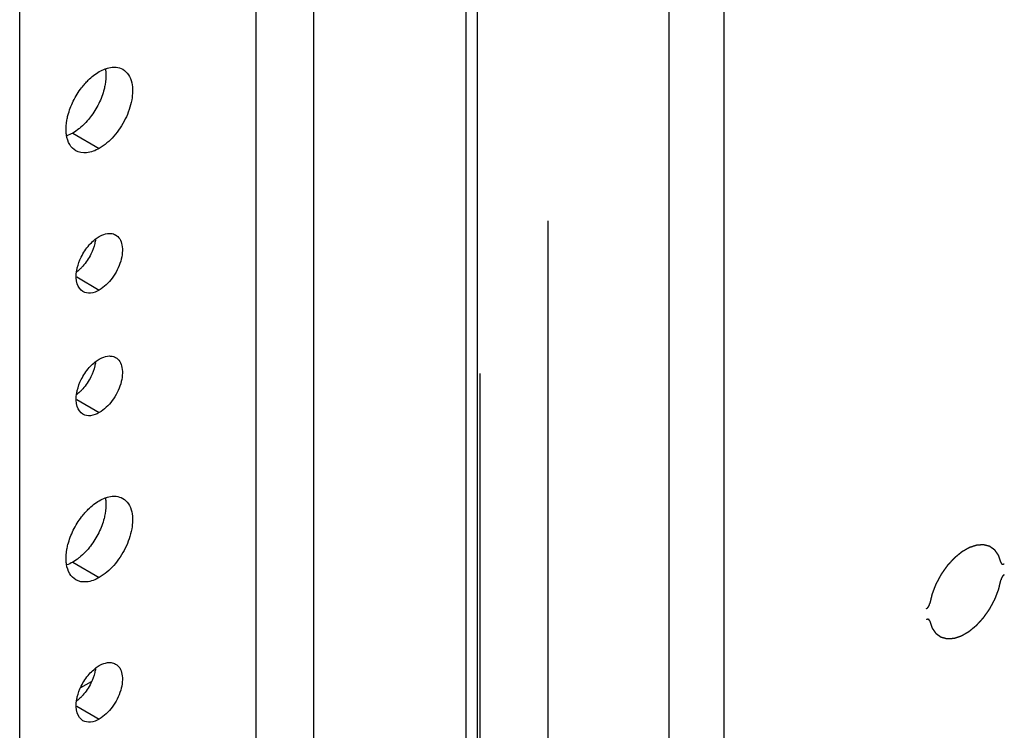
# Model space of a CAD drawing. Header units: inches. Extents: x 6 to 353, y 6 to 228.
# Tile 118 of 256: x 329.32 to 332.6, y 110.81 to 113.18. Entities that reach past the tile are written whole.
import ezdxf

# ---------------------------------------------------------------- set-up
doc = ezdxf.new("R2010")
doc.units = ezdxf.units.IN
doc.header["$LTSCALE"] = 19.946667
doc.header["$MEASUREMENT"] = 0
doc.linetypes.add('HIDDEN', pattern=[0.2, 0.1, -0.1])
doc.layers.get('0').update_dxf_attribs({"linetype": 'CONTINUOUS'})
doc.layers.add('03_ALL_AXES', color=7, linetype='CONTINUOUS')
doc.layers.add('DEFAULT_2', color=7, linetype='HIDDEN')

msp = doc.modelspace()

# ---------------------------------------------------------------- linework, layer by layer
at = {"color": 7, "linetype": 'Continuous'}
for p, q in [((331.4814, 67.2895), (331.4814, 120.5663)), ((331.6638, 67.2895), (331.6638, 120.5663)), ((329.3175, 84.8587), (329.3175, 119.5258)), ((330.1052, 85.3135), (330.1052, 119.071)), ((330.2976, 85.3135), (330.2976, 118.96)), ((330.8044, 70.1101), (330.8044, 118.5557)), ((330.8421, 70.0575), (330.8421, 118.5365)), ((329.5207, 110.9514), (329.5566, 110.9721))]:
    msp.add_line(p, q, dxfattribs=at)
at = {"layer": '03_ALL_AXES', "color": 7, "linetype": 'Continuous'}
for p, q in [((329.4943, 112.7982), (329.5827, 112.7472)), ((329.5075, 112.319), (329.5827, 112.2756)), ((329.5075, 111.9108), (329.5827, 111.8674)), ((329.4943, 111.3693), (329.5827, 111.3183)), ((329.5075, 110.8901), (329.5827, 110.8467))]:
    msp.add_line(p, q, dxfattribs=at)
for centre in [(329.4064, 112.4619), (329.4064, 112.0536), (329.4064, 111.033)]:
    msp.add_arc(centre, 0.1618, 315.256, 318.5568, dxfattribs=at)
for points, knots in [([(329.5347, 112.9623), (329.5383, 112.9665), (329.5528, 112.9817), (329.5693, 112.995), (329.5827, 113.0027)], [0, 0, 0, 0, 0.265662, 1, 1, 1, 1]), ([(329.6035, 113.0098), (329.6041, 113.006), (329.6058, 112.9893), (329.6044, 112.9724), (329.6022, 112.9598)], [0, 0, 0, 0, 0.232633, 1, 1, 1, 1]), ([(329.6027, 113.0121), (329.605, 113.013), (329.6141, 113.016), (329.6237, 113.0176), (329.6307, 113.0178)], [0, 0, 0, 0, 0.264553, 1, 1, 1, 1]), ([(329.6307, 113.0178), (329.6334, 113.0178), (329.6439, 113.0175), (329.6543, 113.0143), (329.6609, 113.0105)], [0, 0, 0, 0, 0.262582, 1, 1, 1, 1]), ([(329.6609, 113.0105), (329.6684, 113.0062), (329.6819, 112.9927), (329.6884, 112.9751), (329.6906, 112.9657)], [0, 0, 0, 0, 0.46882, 1, 1, 1, 1]), ([(329.6906, 112.9657), (329.6947, 112.9472), (329.693, 112.9046), (329.6714, 112.8433), (329.6344, 112.7874), (329.6008, 112.7576), (329.5827, 112.7472)], [0, 0, 0, 0, 0.222118, 0.484077, 0.754973, 1, 1, 1, 1]), ([(329.4962, 112.9047), (329.5039, 112.9203), (329.5162, 112.9402), (329.5309, 112.9581), (329.5347, 112.9623)], [0, 0, 0, 0, 0.75367, 1, 1, 1, 1]), ([(329.6022, 112.9598), (329.6012, 112.9545), (329.5964, 112.9326), (329.5883, 112.9115), (329.5808, 112.8962)], [0, 0, 0, 0, 0.239985, 1, 1, 1, 1]), ([(329.4748, 112.8411), (329.4757, 112.8464), (329.4806, 112.8683), (329.4886, 112.8894), (329.4962, 112.9047)], [0, 0, 0, 0, 0.239985, 1, 1, 1, 1]), ([(329.5808, 112.8962), (329.5731, 112.8806), (329.5608, 112.8607), (329.5461, 112.8428), (329.5423, 112.8386)], [0, 0, 0, 0, 0.75367, 1, 1, 1, 1]), ([(329.4735, 112.7911), (329.4729, 112.7949), (329.4712, 112.8116), (329.4725, 112.8284), (329.4748, 112.8411)], [0, 0, 0, 0, 0.232633, 1, 1, 1, 1]), ([(329.5216, 112.8179), (329.5194, 112.816), (329.5108, 112.8088), (329.5015, 112.8023), (329.4943, 112.7982)], [0, 0, 0, 0, 0.260856, 1, 1, 1, 1]), ([(329.5044, 112.7394), (329.4962, 112.7442), (329.4813, 112.7599), (329.4752, 112.7802), (329.4735, 112.7911)], [0, 0, 0, 0, 0.463491, 1, 1, 1, 1]), ([(329.5827, 112.7472), (329.5697, 112.7397), (329.5439, 112.729), (329.515, 112.7333), (329.5044, 112.7394)], [0, 0, 0, 0, 0.550513, 1, 1, 1, 1]), ([(329.5492, 112.4255), (329.5538, 112.4307), (329.5603, 112.4372), (329.5674, 112.443), (329.5691, 112.4444)], [0, 0, 0, 0, 0.758296, 1, 1, 1, 1]), ([(329.57, 112.4427), (329.5694, 112.4387), (329.5661, 112.4223), (329.5602, 112.4064), (329.5545, 112.395)], [0, 0, 0, 0, 0.23858, 1, 1, 1, 1]), ([(329.5827, 112.4536), (329.5855, 112.4552), (329.5959, 112.4606), (329.6076, 112.4639), (329.6161, 112.4641)], [0, 0, 0, 0, 0.273651, 1, 1, 1, 1]), ([(329.6372, 112.459), (329.6426, 112.4559), (329.6525, 112.4458), (329.6597, 112.4245), (329.6603, 112.3989), (329.6524, 112.3602), (329.6291, 112.3148), (329.5995, 112.2854), (329.5827, 112.2756)], [0, 0, 0, 0, 0.087127, 0.186819, 0.30452, 0.438668, 0.730057, 1, 1, 1, 1]), ([(329.6161, 112.4641), (329.618, 112.4642), (329.6253, 112.4639), (329.6325, 112.4617), (329.6372, 112.459)], [0, 0, 0, 0, 0.262582, 1, 1, 1, 1]), ([(329.507, 112.3376), (329.5076, 112.3415), (329.5108, 112.358), (329.5168, 112.3739), (329.5224, 112.3853)], [0, 0, 0, 0, 0.23858, 1, 1, 1, 1]), ([(329.5282, 112.2702), (329.5189, 112.2756), (329.5041, 112.2984), (329.5049, 112.3238), (329.507, 112.3376)], [0, 0, 0, 0, 0.434522, 1, 1, 1, 1]), ([(329.5827, 112.2756), (329.5737, 112.2704), (329.5556, 112.2629), (329.5355, 112.266), (329.5282, 112.2702)], [0, 0, 0, 0, 0.550513, 1, 1, 1, 1]), ([(329.5827, 112.0454), (329.5855, 112.047), (329.5959, 112.0523), (329.6076, 112.0557), (329.6161, 112.0559)], [0, 0, 0, 0, 0.273651, 1, 1, 1, 1]), ([(329.6372, 112.0508), (329.6426, 112.0476), (329.6525, 112.0375), (329.6597, 112.0163), (329.6603, 111.9906), (329.6524, 111.952), (329.6291, 111.9066), (329.5995, 111.8771), (329.5827, 111.8674)], [0, 0, 0, 0, 0.087127, 0.186819, 0.30452, 0.438668, 0.730057, 1, 1, 1, 1]), ([(329.6161, 112.0559), (329.618, 112.0559), (329.6253, 112.0556), (329.6325, 112.0534), (329.6372, 112.0508)], [0, 0, 0, 0, 0.262582, 1, 1, 1, 1]), ([(329.5492, 112.0172), (329.5538, 112.0224), (329.5603, 112.0289), (329.5674, 112.0348), (329.5691, 112.0361)], [0, 0, 0, 0, 0.758296, 1, 1, 1, 1]), ([(329.57, 112.0344), (329.5694, 112.0305), (329.5661, 112.014), (329.5602, 111.9981), (329.5545, 111.9867)], [0, 0, 0, 0, 0.23858, 1, 1, 1, 1]), ([(329.507, 111.9293), (329.5076, 111.9333), (329.5108, 111.9497), (329.5168, 111.9656), (329.5224, 111.9771)], [0, 0, 0, 0, 0.23858, 1, 1, 1, 1]), ([(329.5282, 111.862), (329.5189, 111.8673), (329.5041, 111.8902), (329.5049, 111.9156), (329.507, 111.9293)], [0, 0, 0, 0, 0.434522, 1, 1, 1, 1]), ([(329.5827, 111.8674), (329.5737, 111.8622), (329.5556, 111.8547), (329.5355, 111.8577), (329.5282, 111.862)], [0, 0, 0, 0, 0.550513, 1, 1, 1, 1]), ([(329.6027, 111.5832), (329.605, 111.5841), (329.6141, 111.5871), (329.6237, 111.5887), (329.6307, 111.5889)], [0, 0, 0, 0, 0.264553, 1, 1, 1, 1]), ([(329.6307, 111.5889), (329.6334, 111.589), (329.6439, 111.5886), (329.6543, 111.5854), (329.6609, 111.5816)], [0, 0, 0, 0, 0.262582, 1, 1, 1, 1]), ([(329.5347, 111.5335), (329.5383, 111.5376), (329.5528, 111.5528), (329.5693, 111.5661), (329.5827, 111.5738)], [0, 0, 0, 0, 0.265662, 1, 1, 1, 1]), ([(329.6035, 111.5809), (329.6041, 111.5771), (329.6058, 111.5605), (329.6044, 111.5436), (329.6022, 111.5309)], [0, 0, 0, 0, 0.232633, 1, 1, 1, 1]), ([(329.6609, 111.5816), (329.6684, 111.5773), (329.6819, 111.5638), (329.6884, 111.5463), (329.6906, 111.5368)], [0, 0, 0, 0, 0.46882, 1, 1, 1, 1]), ([(329.4962, 111.4758), (329.5039, 111.4914), (329.5162, 111.5113), (329.5309, 111.5292), (329.5347, 111.5335)], [0, 0, 0, 0, 0.75367, 1, 1, 1, 1]), ([(329.6022, 111.5309), (329.6012, 111.5256), (329.5964, 111.5038), (329.5883, 111.4826), (329.5808, 111.4674)], [0, 0, 0, 0, 0.239985, 1, 1, 1, 1]), ([(329.6906, 111.5368), (329.6947, 111.5183), (329.693, 111.4757), (329.6714, 111.4144), (329.6344, 111.3585), (329.6008, 111.3287), (329.5827, 111.3183)], [0, 0, 0, 0, 0.222118, 0.484077, 0.754973, 1, 1, 1, 1]), ([(329.4748, 111.4122), (329.4757, 111.4175), (329.4806, 111.4394), (329.4886, 111.4605), (329.4962, 111.4758)], [0, 0, 0, 0, 0.239985, 1, 1, 1, 1]), ([(329.5808, 111.4674), (329.5731, 111.4517), (329.5608, 111.4319), (329.5461, 111.414), (329.5423, 111.4097)], [0, 0, 0, 0, 0.75367, 1, 1, 1, 1]), ([(329.4735, 111.3622), (329.4729, 111.366), (329.4712, 111.3827), (329.4725, 111.3996), (329.4748, 111.4122)], [0, 0, 0, 0, 0.232633, 1, 1, 1, 1]), ([(329.5044, 111.3105), (329.4962, 111.3153), (329.4813, 111.331), (329.4752, 111.3513), (329.4735, 111.3622)], [0, 0, 0, 0, 0.463491, 1, 1, 1, 1]), ([(329.5216, 111.3891), (329.5194, 111.3871), (329.5108, 111.3799), (329.5015, 111.3735), (329.4943, 111.3693)], [0, 0, 0, 0, 0.260856, 1, 1, 1, 1]), ([(329.5827, 111.3183), (329.5697, 111.3108), (329.5439, 111.3001), (329.515, 111.3044), (329.5044, 111.3105)], [0, 0, 0, 0, 0.550513, 1, 1, 1, 1]), ([(329.5827, 111.0247), (329.5855, 111.0263), (329.5959, 111.0317), (329.6076, 111.035), (329.6161, 111.0352)], [0, 0, 0, 0, 0.273651, 1, 1, 1, 1]), ([(329.6372, 111.0301), (329.6426, 111.027), (329.6525, 111.0169), (329.6597, 110.9956), (329.6603, 110.97), (329.6524, 110.9314), (329.6291, 110.8859), (329.5995, 110.8565), (329.5827, 110.8467)], [0, 0, 0, 0, 0.087127, 0.186819, 0.30452, 0.438668, 0.730057, 1, 1, 1, 1]), ([(329.6161, 111.0352), (329.618, 111.0353), (329.6253, 111.035), (329.6325, 111.0328), (329.6372, 111.0301)], [0, 0, 0, 0, 0.262582, 1, 1, 1, 1]), ([(329.5492, 110.9966), (329.5538, 111.0018), (329.5603, 111.0083), (329.5674, 111.0141), (329.5691, 111.0155)], [0, 0, 0, 0, 0.758296, 1, 1, 1, 1]), ([(329.57, 111.0138), (329.5694, 111.0098), (329.5661, 110.9934), (329.5602, 110.9775), (329.5545, 110.9661)], [0, 0, 0, 0, 0.23858, 1, 1, 1, 1]), ([(329.507, 110.9087), (329.5076, 110.9127), (329.5108, 110.9291), (329.5168, 110.945), (329.5224, 110.9564)], [0, 0, 0, 0, 0.23858, 1, 1, 1, 1]), ([(329.5282, 110.8413), (329.5189, 110.8467), (329.5041, 110.8696), (329.5049, 110.895), (329.507, 110.9087)], [0, 0, 0, 0, 0.434522, 1, 1, 1, 1]), ([(329.5827, 110.8467), (329.5737, 110.8415), (329.5556, 110.8341), (329.5355, 110.8371), (329.5282, 110.8413)], [0, 0, 0, 0, 0.550513, 1, 1, 1, 1])]:
    msp.add_open_spline(points, degree=3, knots=knots, dxfattribs=at)
for points in [[(329.5827, 113.0027), (329.589, 113.0064), (329.5957, 113.0096), (329.6027, 113.0121)], [(329.5423, 112.8386), (329.5359, 112.8313), (329.5289, 112.8243), (329.5216, 112.8179)], [(329.4943, 112.7982), (329.4879, 112.7945), (329.4812, 112.7913), (329.4743, 112.7888)], [(329.5691, 112.4444), (329.5734, 112.4478), (329.5779, 112.4509), (329.5827, 112.4536)], [(329.5224, 112.3853), (329.5295, 112.3998), (329.5386, 112.4134), (329.5492, 112.4255)], [(329.5545, 112.395), (329.5474, 112.3805), (329.5384, 112.3668), (329.5277, 112.3548)], [(329.5214, 112.348), (329.5171, 112.3437), (329.5126, 112.3396), (329.5079, 112.3359)], [(329.5224, 111.9771), (329.5295, 111.9915), (329.5386, 112.0052), (329.5492, 112.0172)], [(329.5691, 112.0361), (329.5734, 112.0395), (329.5779, 112.0426), (329.5827, 112.0454)], [(329.5545, 111.9867), (329.5474, 111.9723), (329.5384, 111.9586), (329.5277, 111.9465)], [(329.5214, 111.9397), (329.5171, 111.9354), (329.5126, 111.9314), (329.5079, 111.9276)], [(329.5827, 111.5738), (329.589, 111.5775), (329.5957, 111.5807), (329.6027, 111.5832)], [(329.5423, 111.4097), (329.5359, 111.4024), (329.5289, 111.3955), (329.5216, 111.3891)], [(329.4943, 111.3693), (329.4879, 111.3656), (329.4812, 111.3624), (329.4743, 111.3599)], [(329.5224, 110.9564), (329.5295, 110.9709), (329.5386, 110.9846), (329.5492, 110.9966)], [(329.5691, 111.0155), (329.5734, 111.0189), (329.5779, 111.022), (329.5827, 111.0247)], [(329.5545, 110.9661), (329.5474, 110.9516), (329.5384, 110.938), (329.5277, 110.9259)], [(329.5214, 110.9191), (329.5171, 110.9148), (329.5126, 110.9107), (329.5079, 110.907)]]:
    msp.add_open_spline(points, degree=3, dxfattribs=at)
at = {"layer": 'DEFAULT_2', "color": 7, "linetype": 'HIDDEN'}
for p, q in [((331.0776, 70.618), (331.0776, 119.097)), ((330.8514, 70.1101), (330.8514, 118.5892))]:
    msp.add_line(p, q, dxfattribs=at)
for points, knots in [([(332.5865, 111.3681), (332.5859, 111.3697), (332.5849, 111.3729), (332.5833, 111.3776), (332.582, 111.3816), (332.5809, 111.3847), (332.5802, 111.3871), (332.5795, 111.3891), (332.579, 111.3905), (332.5788, 111.3912), (332.5787, 111.3916), (332.5784, 111.3919), (332.5782, 111.3922), (332.5777, 111.3929), (332.5772, 111.3936), (332.5766, 111.3945), (332.5757, 111.3958), (332.5747, 111.3973), (332.5729, 111.3998), (332.5712, 111.4022), (332.5695, 111.4047), (332.5682, 111.4065), (332.5673, 111.4079), (332.5666, 111.4088), (332.5663, 111.4093), (332.566, 111.4097), (332.5655, 111.41), (332.5651, 111.4103), (332.5645, 111.4107), (332.5635, 111.4114), (332.5621, 111.4124), (332.5604, 111.4137), (332.5581, 111.4153), (332.5558, 111.4169), (332.5535, 111.4185), (332.5521, 111.4196), (332.5509, 111.4204), (332.5502, 111.4209), (332.5497, 111.4212), (332.5494, 111.4214), (332.5492, 111.4217), (332.5487, 111.4218), (332.548, 111.422), (332.5472, 111.4222), (332.5458, 111.4226), (332.544, 111.423), (332.542, 111.4236), (332.5392, 111.4243), (332.5364, 111.425), (332.5337, 111.4258), (332.5319, 111.4262), (332.5305, 111.4266), (332.5297, 111.4268), (332.5291, 111.427), (332.5287, 111.4271), (332.5283, 111.4271), (332.5278, 111.4271), (332.5271, 111.427), (332.5261, 111.4269), (332.5245, 111.4268), (332.5225, 111.4267), (332.5202, 111.4266), (332.5171, 111.4264), (332.5139, 111.4262), (332.5108, 111.426), (332.5088, 111.4259), (332.5075, 111.4258), (332.5067, 111.4258), (332.5062, 111.4258), (332.5058, 111.4257), (332.5055, 111.4257), (332.5052, 111.4256), (332.5046, 111.4254), (332.5032, 111.4249), (332.5011, 111.4243), (332.4986, 111.4234), (332.4961, 111.4226), (332.4927, 111.4215), (332.4894, 111.4204), (332.4864, 111.4194), (332.4847, 111.4189), (332.4835, 111.4185), (332.4824, 111.4181), (332.4816, 111.4178), (332.4808, 111.4176), (332.4797, 111.4169), (332.478, 111.416), (332.4758, 111.4147), (332.4724, 111.4128), (332.4681, 111.4103), (332.4638, 111.4078), (332.4604, 111.4059), (332.4582, 111.4046), (332.4565, 111.4036), (332.4554, 111.4031), (332.4546, 111.4023), (332.4538, 111.4017), (332.4527, 111.4008), (332.4514, 111.3998), (332.4498, 111.3984), (332.4468, 111.396), (332.4426, 111.3925), (332.4384, 111.3891), (332.4351, 111.3863), (332.433, 111.3846), (332.4315, 111.3834), (332.4307, 111.3828), (332.4299, 111.3818), (332.4289, 111.3808), (332.4273, 111.379), (332.4253, 111.3769), (332.4221, 111.3734), (332.4181, 111.369), (332.4141, 111.3647), (332.4113, 111.3616), (332.4097, 111.3599), (332.4087, 111.3588), (332.4079, 111.3579), (332.4071, 111.3571), (332.4063, 111.3559), (332.4052, 111.3544), (332.4038, 111.3524), (332.4021, 111.35), (332.3993, 111.346), (332.3965, 111.3421), (332.3938, 111.3382), (332.3917, 111.3352), (332.3899, 111.3327), (332.3886, 111.3308), (332.3877, 111.3295), (332.387, 111.3286), (332.3865, 111.3278), (332.3861, 111.327), (332.3855, 111.3259), (332.3848, 111.3246), (332.3831, 111.3214), (332.3805, 111.3166), (332.3776, 111.3113), (332.3753, 111.307), (332.3736, 111.3038), (332.3722, 111.3011), (332.371, 111.299), (332.3703, 111.2976), (332.3697, 111.2966), (332.3693, 111.2955), (332.3685, 111.2935), (332.367, 111.2897), (332.3649, 111.2841), (332.3627, 111.2786), (332.361, 111.2742), (332.3597, 111.2709), (332.3587, 111.2681), (332.3579, 111.2662), (332.3575, 111.265), (332.3572, 111.2644), (332.357, 111.2638), (332.3568, 111.2633), (332.3566, 111.2623), (332.3561, 111.2604), (332.3555, 111.2576), (332.3547, 111.2543), (332.3536, 111.2499), (332.3523, 111.2443), (332.3507, 111.2377), (332.3496, 111.2333), (332.3491, 111.2311)], [0, 0, 0, 0, 0.015625, 0.03125, 0.046875, 0.054688, 0.0625, 0.070312, 0.074219, 0.076172, 0.077148, 0.078125, 0.080078, 0.082031, 0.085938, 0.089844, 0.09375, 0.101562, 0.109375, 0.125, 0.132812, 0.140625, 0.148438, 0.150391, 0.152344, 0.154297, 0.15625, 0.158203, 0.160156, 0.164062, 0.171875, 0.179688, 0.1875, 0.203125, 0.210938, 0.21875, 0.222656, 0.226562, 0.228516, 0.229492, 0.230469, 0.232422, 0.234375, 0.238281, 0.242188, 0.25, 0.257812, 0.265625, 0.28125, 0.289062, 0.296875, 0.300781, 0.304688, 0.306641, 0.307617, 0.308594, 0.310547, 0.3125, 0.316406, 0.320312, 0.328125, 0.335938, 0.34375, 0.359375, 0.367188, 0.375, 0.378906, 0.380859, 0.382812, 0.383789, 0.384766, 0.385742, 0.386719, 0.390625, 0.398438, 0.40625, 0.414062, 0.421875, 0.4375, 0.445312, 0.449219, 0.453125, 0.457031, 0.458984, 0.460938, 0.464844, 0.46875, 0.476562, 0.484375, 0.5, 0.515625, 0.523438, 0.53125, 0.535156, 0.539062, 0.541016, 0.542969, 0.546875, 0.550781, 0.554688, 0.5625, 0.578125, 0.59375, 0.601562, 0.609375, 0.613281, 0.615234, 0.617188, 0.621094, 0.625, 0.632812, 0.640625, 0.65625, 0.671875, 0.679688, 0.683594, 0.6875, 0.689453, 0.691406, 0.695312, 0.699219, 0.703125, 0.710938, 0.71875, 0.734375, 0.742188, 0.75, 0.757812, 0.761719, 0.765625, 0.767578, 0.769531, 0.771484, 0.773438, 0.777344, 0.78125, 0.796875, 0.8125, 0.820312, 0.828125, 0.835938, 0.839844, 0.84375, 0.845703, 0.847656, 0.851562, 0.859375, 0.875, 0.890625, 0.898438, 0.90625, 0.914062, 0.917969, 0.919922, 0.921875, 0.922852, 0.923828, 0.925781, 0.929688, 0.9375, 0.945312, 0.953125, 0.96875, 0.984375, 1, 1, 1, 1]), ([(332.5865, 111.3681), (332.5866, 111.3678), (332.5868, 111.3672), (332.587, 111.3665), (332.5872, 111.366), (332.5873, 111.3657), (332.5876, 111.3654), (332.5879, 111.3649), (332.5883, 111.3644), (332.5886, 111.3641), (332.5888, 111.3639), (332.5892, 111.3637), (332.5896, 111.3634), (332.59, 111.3632), (332.5902, 111.363), (332.5904, 111.3629), (332.5906, 111.3629), (332.5909, 111.3629), (332.5913, 111.3628), (332.5919, 111.3627), (332.5923, 111.3626), (332.5926, 111.3626), (332.5931, 111.3627), (332.5938, 111.3628), (332.5944, 111.3629), (332.5949, 111.363), (332.5952, 111.3631), (332.5958, 111.3634), (332.5966, 111.3637), (332.5972, 111.364), (332.5975, 111.3641)], [0, 0, 0, 0, 0.0625, 0.125, 0.15625, 0.171875, 0.1875, 0.25, 0.3125, 0.328125, 0.34375, 0.375, 0.4375, 0.46875, 0.484375, 0.5, 0.515625, 0.53125, 0.5625, 0.625, 0.65625, 0.671875, 0.6875, 0.75, 0.8125, 0.828125, 0.84375, 0.875, 0.9375, 1, 1, 1, 1]), ([(332.5975, 111.3274), (332.5972, 111.3272), (332.5966, 111.3267), (332.5958, 111.3261), (332.5951, 111.3257), (332.5945, 111.3252), (332.5938, 111.3244), (332.593, 111.3237), (332.5924, 111.323), (332.5919, 111.3223), (332.5914, 111.3216), (332.5908, 111.3209), (332.5904, 111.3204), (332.5901, 111.3198), (332.5896, 111.319), (332.5892, 111.3182), (332.5887, 111.3174), (332.5884, 111.3166), (332.588, 111.3156), (332.5875, 111.3145), (332.5872, 111.3137), (332.587, 111.3129), (332.5868, 111.3119), (332.5866, 111.311), (332.5865, 111.3106)], [0, 0, 0, 0, 0.0625, 0.125, 0.15625, 0.1875, 0.25, 0.3125, 0.34375, 0.375, 0.4375, 0.46875, 0.5, 0.53125, 0.5625, 0.625, 0.65625, 0.6875, 0.75, 0.8125, 0.84375, 0.875, 0.9375, 1, 1, 1, 1]), ([(332.3491, 111.1736), (332.3496, 111.172), (332.3507, 111.1688), (332.3523, 111.1641), (332.3536, 111.1601), (332.3546, 111.157), (332.3554, 111.1546), (332.3561, 111.1526), (332.3565, 111.1512), (332.3568, 111.1505), (332.3569, 111.1501), (332.3571, 111.1498), (332.3574, 111.1494), (332.3578, 111.1488), (332.3583, 111.1481), (332.359, 111.1472), (332.3598, 111.1459), (332.3609, 111.1444), (332.3626, 111.1419), (332.3643, 111.1395), (332.366, 111.137), (332.3673, 111.1352), (332.3683, 111.1338), (332.3689, 111.1329), (332.3692, 111.1324), (332.3696, 111.132), (332.37, 111.1317), (332.3704, 111.1314), (332.371, 111.131), (332.372, 111.1303), (332.3735, 111.1293), (332.3752, 111.128), (332.3775, 111.1264), (332.3797, 111.1248), (332.382, 111.1232), (332.3835, 111.1221), (332.3846, 111.1213), (332.3853, 111.1208), (332.3858, 111.1204), (332.3861, 111.1203), (332.3864, 111.12), (332.3868, 111.1199), (332.3875, 111.1197), (332.3884, 111.1195), (332.3898, 111.1191), (332.3915, 111.1187), (332.3936, 111.1181), (332.3964, 111.1174), (332.3991, 111.1167), (332.4019, 111.1159), (332.4036, 111.1155), (332.405, 111.1151), (332.4059, 111.1148), (332.4065, 111.1147), (332.4068, 111.1146), (332.4072, 111.1146), (332.4077, 111.1146), (332.4085, 111.1147), (332.4095, 111.1148), (332.4111, 111.1148), (332.413, 111.115), (332.4154, 111.1151), (332.4185, 111.1153), (332.4216, 111.1155), (332.4248, 111.1157), (332.4267, 111.1158), (332.4281, 111.1159), (332.4289, 111.1159), (332.4294, 111.1159), (332.4298, 111.116), (332.43, 111.116), (332.4304, 111.1161), (332.431, 111.1163), (332.4324, 111.1168), (332.4345, 111.1174), (332.437, 111.1183), (332.4395, 111.1191), (332.4428, 111.1202), (332.4462, 111.1213), (332.4491, 111.1223), (332.4508, 111.1228), (332.4521, 111.1232), (332.4531, 111.1236), (332.454, 111.1239), (332.4548, 111.1241), (332.4559, 111.1248), (332.4576, 111.1257), (332.4597, 111.127), (332.4632, 111.1289), (332.4675, 111.1314), (332.4718, 111.1339), (332.4752, 111.1358), (332.4773, 111.1371), (332.479, 111.1381), (332.4801, 111.1386), (332.481, 111.1394), (332.4818, 111.14), (332.4829, 111.1409), (332.4841, 111.1419), (332.4858, 111.1433), (332.4887, 111.1457), (332.4929, 111.1492), (332.4971, 111.1526), (332.5005, 111.1554), (332.5026, 111.1571), (332.5041, 111.1583), (332.5049, 111.1589), (332.5057, 111.1599), (332.5067, 111.1609), (332.5083, 111.1627), (332.5103, 111.1648), (332.5135, 111.1683), (332.5175, 111.1727), (332.5215, 111.177), (332.5242, 111.18), (332.5258, 111.1818), (332.5268, 111.1829), (332.5276, 111.1837), (332.5284, 111.1846), (332.5293, 111.1858), (332.5303, 111.1873), (332.5317, 111.1893), (332.5335, 111.1917), (332.5362, 111.1957), (332.539, 111.1996), (332.5418, 111.2035), (332.5439, 111.2065), (332.5456, 111.209), (332.547, 111.2109), (332.5479, 111.2121), (332.5486, 111.2131), (332.5491, 111.2139), (332.5495, 111.2147), (332.5501, 111.2157), (332.5508, 111.2171), (332.5525, 111.2203), (332.5551, 111.2251), (332.558, 111.2304), (332.5603, 111.2347), (332.562, 111.2379), (332.5634, 111.2406), (332.5646, 111.2427), (332.5653, 111.2441), (332.5659, 111.2451), (332.5663, 111.2462), (332.5671, 111.2482), (332.5686, 111.252), (332.5707, 111.2576), (332.5728, 111.2631), (332.5746, 111.2675), (332.5758, 111.2708), (332.5769, 111.2736), (332.5777, 111.2755), (332.5781, 111.2766), (332.5783, 111.2773), (332.5786, 111.2779), (332.5787, 111.2784), (332.579, 111.2794), (332.5794, 111.2813), (332.5801, 111.2841), (332.5809, 111.2874), (332.5819, 111.2918), (332.5833, 111.2974), (332.5849, 111.304), (332.5859, 111.3084), (332.5865, 111.3106)], [0, 0, 0, 0, 0.015625, 0.03125, 0.046875, 0.054688, 0.0625, 0.070312, 0.074219, 0.076172, 0.077148, 0.078125, 0.080078, 0.082031, 0.085938, 0.089844, 0.09375, 0.101562, 0.109375, 0.125, 0.132812, 0.140625, 0.148438, 0.150391, 0.152344, 0.154297, 0.15625, 0.158203, 0.160156, 0.164062, 0.171875, 0.179688, 0.1875, 0.203125, 0.210938, 0.21875, 0.222656, 0.226562, 0.228516, 0.229492, 0.230469, 0.232422, 0.234375, 0.238281, 0.242188, 0.25, 0.257812, 0.265625, 0.28125, 0.289062, 0.296875, 0.300781, 0.304688, 0.306641, 0.307617, 0.308594, 0.310547, 0.3125, 0.316406, 0.320312, 0.328125, 0.335938, 0.34375, 0.359375, 0.367188, 0.375, 0.378906, 0.380859, 0.382812, 0.383789, 0.384766, 0.385742, 0.386719, 0.390625, 0.398438, 0.40625, 0.414062, 0.421875, 0.4375, 0.445312, 0.449219, 0.453125, 0.457031, 0.458984, 0.460938, 0.464844, 0.46875, 0.476562, 0.484375, 0.5, 0.515625, 0.523438, 0.53125, 0.535156, 0.539062, 0.541016, 0.542969, 0.546875, 0.550781, 0.554688, 0.5625, 0.578125, 0.59375, 0.601562, 0.609375, 0.613281, 0.615234, 0.617188, 0.621094, 0.625, 0.632812, 0.640625, 0.65625, 0.671875, 0.679688, 0.683594, 0.6875, 0.689453, 0.691406, 0.695312, 0.699219, 0.703125, 0.710938, 0.71875, 0.734375, 0.742188, 0.75, 0.757812, 0.761719, 0.765625, 0.767578, 0.769531, 0.771484, 0.773438, 0.777344, 0.78125, 0.796875, 0.8125, 0.820312, 0.828125, 0.835938, 0.839844, 0.84375, 0.845703, 0.847656, 0.851562, 0.859375, 0.875, 0.890625, 0.898438, 0.90625, 0.914062, 0.917969, 0.919922, 0.921875, 0.922852, 0.923828, 0.925781, 0.929688, 0.9375, 0.945312, 0.953125, 0.96875, 0.984375, 1, 1, 1, 1]), ([(332.338, 111.2143), (332.3383, 111.2145), (332.339, 111.215), (332.3398, 111.2156), (332.3404, 111.216), (332.341, 111.2165), (332.3418, 111.2173), (332.3425, 111.218), (332.3431, 111.2187), (332.3437, 111.2194), (332.3442, 111.2201), (332.3447, 111.2208), (332.3452, 111.2213), (332.3455, 111.2219), (332.3459, 111.2227), (332.3464, 111.2235), (332.3468, 111.2243), (332.3472, 111.2251), (332.3476, 111.2261), (332.348, 111.2271), (332.3483, 111.228), (332.3485, 111.2288), (332.3488, 111.2298), (332.349, 111.2307), (332.3491, 111.2311)], [0, 0, 0, 0, 0.0625, 0.125, 0.15625, 0.1875, 0.25, 0.3125, 0.34375, 0.375, 0.4375, 0.46875, 0.5, 0.53125, 0.5625, 0.625, 0.65625, 0.6875, 0.75, 0.8125, 0.84375, 0.875, 0.9375, 1, 1, 1, 1]), ([(332.3491, 111.1736), (332.349, 111.1739), (332.3488, 111.1745), (332.3485, 111.1752), (332.3484, 111.1757), (332.3483, 111.176), (332.348, 111.1763), (332.3476, 111.1768), (332.3472, 111.1773), (332.347, 111.1776), (332.3468, 111.1778), (332.3464, 111.178), (332.346, 111.1783), (332.3456, 111.1785), (332.3453, 111.1786), (332.3452, 111.1788), (332.345, 111.1788), (332.3447, 111.1788), (332.3442, 111.1789), (332.3437, 111.179), (332.3432, 111.1791), (332.3429, 111.1791), (332.3425, 111.179), (332.3418, 111.1789), (332.3411, 111.1788), (332.3407, 111.1787), (332.3404, 111.1786), (332.3398, 111.1783), (332.339, 111.178), (332.3383, 111.1777), (332.338, 111.1776)], [0, 0, 0, 0, 0.0625, 0.125, 0.15625, 0.171875, 0.1875, 0.25, 0.3125, 0.328125, 0.34375, 0.375, 0.4375, 0.46875, 0.484375, 0.5, 0.515625, 0.53125, 0.5625, 0.625, 0.65625, 0.671875, 0.6875, 0.75, 0.8125, 0.828125, 0.84375, 0.875, 0.9375, 1, 1, 1, 1])]:
    msp.add_open_spline(points, degree=3, knots=knots, dxfattribs=at)

doc.saveas('drawing.dxf')
